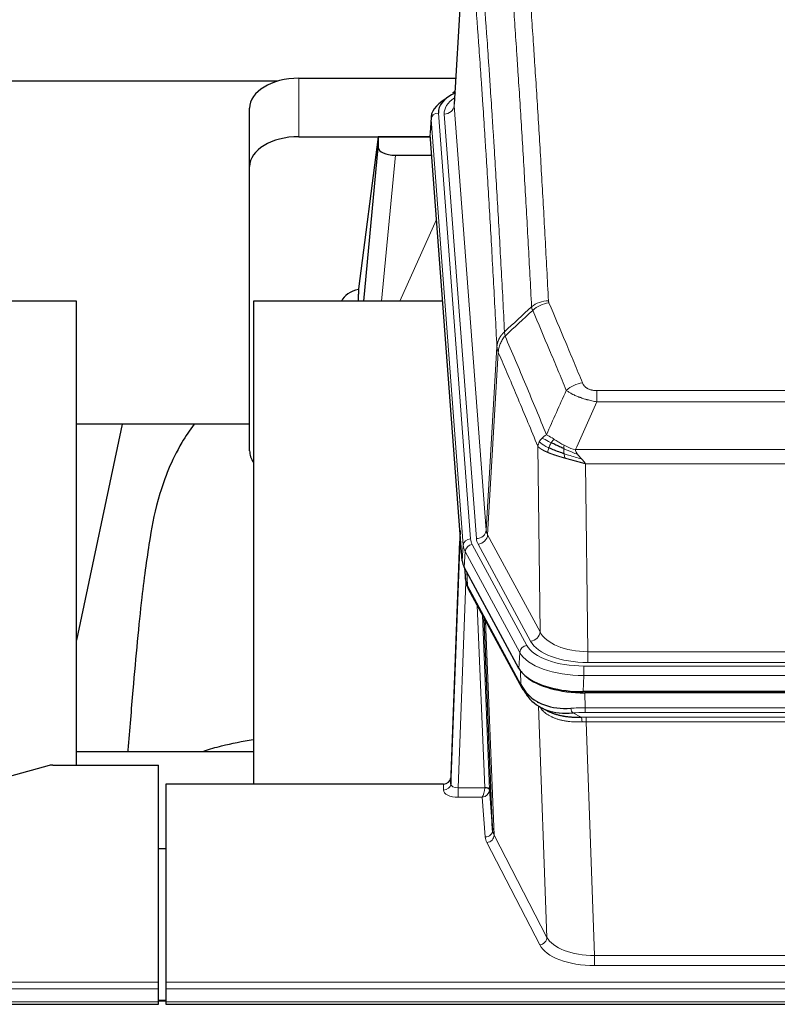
# Model space of a CAD drawing. Header units: inches. Extents: x 0 to 23760, y -13 to 16800.
# Tile 132 of 256: x 3538 to 3846, y 14203 to 14604. Entities that reach past the tile are written whole.
import ezdxf

# ---------------------------------------------------------------- set-up
doc = ezdxf.new("R2010")
doc.units = ezdxf.units.IN
doc.layers.add('1', color=7, linetype='Continuous', true_color=0xffffff)

msp = doc.modelspace()

# ---------------------------------------------------------------- linework, layer by layer
at = {"layer": '1', "color": 2, "linetype": 'Continuous', "lineweight": 25}
for p, q in [((3719.768, 14655.886), (3714.518, 14569.25)), ((3642.704, 14578.644), (3475.533, 14578.644)), ((3651.339, 14579.849), (3715.162, 14579.849)), ((3714.83, 14574.393), (3713.886, 14573.957)), ((3631.339, 14543.873), (3631.339, 14567.675)), ((3705.139, 14563.9), (3704.758, 14557.617)), ((3651.339, 14556.047), (3704.826, 14556.047)), ((3683.65, 14555.957), (3675.602, 14494.172)), ((3704.833, 14555.957), (3683.65, 14555.957)), ((3683.65, 14555.957), (3683.65, 14551.726)), ((3717.882, 14383.38), (3704.764, 14556.834)), ((3677.739, 14489.07), (3683.65, 14551.726)), ((3690.623, 14548.506), (3705.394, 14548.506)), ((3631.339, 14428.219), (3631.339, 14543.873)), ((3675.601, 14494.165), (3675.602, 14494.172)), ((3675.601, 14494.165), (3675.601, 14491.98)), ((3560.946, 14489.07), (3480.678, 14489.07)), ((3560.946, 14300.268), (3560.946, 14489.07)), ((3709.89, 14489.07), (3632.946, 14489.07)), ((3632.946, 14489.07), (3632.946, 14292.503)), ((3579.469, 14438.989), (3560.946, 14351.095)), ((3631.357, 14438.991), (3560.951, 14438.991)), ((3716.945, 14395.762), (3713.188, 14295.123)), ((3713.177, 14292.586), (3716.865, 14391.368)), ((3740.921, 14339.588), (3718.666, 14380.803)), ((3718.794, 14380.566), (3719.157, 14375.764)), ((3719.151, 14375.878), (3718.98, 14380.222)), ((3719.151, 14375.878), (3719.157, 14375.764)), ((3720.295, 14371.968), (3742.042, 14331.693)), ((3730.202, 14273.758), (3726.774, 14359.968)), ((3983.489, 14330.15), (3767.083, 14330.15)), ((3982.898, 14329.669), (3767.674, 14329.669)), ((3750.184, 14323.516), (3752.927, 14322.13)), ((3560.949, 14305.841), (3632.946, 14305.841)), ((3549.83, 14300.073), (3533.665, 14295.542)), ((3551.329, 14300.268), (3594.286, 14300.268)), ((3594.286, 14211.867), (3594.286, 14300.268)), ((3713.188, 14295.123), (3713.177, 14292.586)), ((3597.286, 14292.501), (3597.286, 14211.867)), ((3710.189, 14292.501), (3597.286, 14292.501)), ((3728.973, 14290.375), (3730.202, 14273.758)), ((3594.286, 14266.303), (3597.286, 14266.303)), ((3594.286, 14209.133), (3594.286, 14211.867)), ((3594.286, 14203.885), (3594.286, 14209.133)), ((3597.286, 14211.867), (3597.286, 14209.133)), ((3597.286, 14209.133), (3597.286, 14203.885)), ((3037.286, 14202.869), (3594.286, 14202.869)), ((3594.286, 14202.869), (3594.286, 14203.885)), ((3597.319, 14204.375), (3594.346, 14204.375)), ((3597.286, 14203.885), (3597.286, 14202.869)), ((3597.286, 14202.869), (4154.286, 14202.869))]:
    msp.add_line(p, q, dxfattribs=at)
at = {"layer": '1', "color": 110, "linetype": 'Continuous', "lineweight": 13}
for p, q in [((3719.77, 14655.264), (3714.522, 14568.675)), ((3651.339, 14556.047), (3651.339, 14579.849)), ((3714.522, 14568.675), (3727.589, 14395.902)), ((3705.145, 14563.113), (3704.764, 14556.834)), ((3718.255, 14389.753), (3705.145, 14563.113)), ((3708.139, 14565.683), (3721.249, 14392.323)), ((3710.53, 14565.248), (3723.597, 14392.475)), ((3690.623, 14548.506), (3685.016, 14489.071)), ((3692.428, 14489.071), (3707.369, 14522.385)), ((3727.589, 14395.902), (3731.965, 14470.578)), ((3732.522, 14468.245), (3728.17, 14393.993)), ((3772.615, 14452.697), (3977.957, 14452.697)), ((3772.615, 14448.134), (3772.615, 14452.697)), ((3977.957, 14448.134), (3772.615, 14448.134)), ((3749.522, 14354.449), (3748.564, 14430.1)), ((3763.883, 14428.654), (3986.689, 14428.654)), ((3982.576, 14422.91), (3767.996, 14422.91)), ((3767.996, 14422.91), (3768.964, 14346.414)), ((3728.17, 14393.993), (3749.522, 14354.449)), ((3717.882, 14383.38), (3718.255, 14389.753)), ((3721.947, 14390.032), (3744.121, 14348.966)), ((3745.646, 14350.641), (3724.294, 14390.184)), ((3719.04, 14387.175), (3718.666, 14380.803)), ((3741.214, 14346.11), (3719.04, 14387.175)), ((3718.797, 14380.562), (3719.151, 14375.878)), ((3719.718, 14378.856), (3719.936, 14373.298)), ((3719.3, 14374.906), (3716.169, 14291.054)), ((3719.936, 14373.298), (3741.683, 14333.023)), ((3726.976, 14291.141), (3723.953, 14365.193)), ((3726.08, 14361.253), (3728.973, 14290.375)), ((3727.32, 14358.958), (3730.787, 14271.747)), ((3740.921, 14339.588), (3741.214, 14346.11)), ((3768.964, 14346.414), (3981.608, 14346.414)), ((3768.964, 14342.001), (3768.964, 14346.414)), ((3981.608, 14342.001), (3768.964, 14342.001)), ((3741.683, 14333.023), (3741.507, 14338.658)), ((3767.376, 14340.577), (3983.196, 14340.577)), ((3767.376, 14336.672), (3767.376, 14340.577)), ((3767.376, 14336.672), (3767.083, 14330.15)), ((3983.196, 14336.672), (3767.376, 14336.672)), ((3767.674, 14329.669), (3767.865, 14323.577)), ((3752.272, 14230.132), (3748.836, 14324.272)), ((3762.841, 14321.484), (3766.295, 14319.738)), ((3767.865, 14321.712), (3767.865, 14323.577)), ((3767.865, 14323.577), (3982.707, 14323.577)), ((3982.707, 14321.712), (3767.865, 14321.712)), ((3768.207, 14317.904), (3768.207, 14319.77)), ((3768.207, 14319.77), (3982.365, 14319.77)), ((3768.207, 14317.904), (3771.681, 14222.729)), ((3982.365, 14317.904), (3768.207, 14317.904)), ((3710.178, 14290.053), (3710.189, 14292.501)), ((3716.169, 14291.054), (3716.169, 14287.139)), ((3716.169, 14291.054), (3726.975, 14291.054)), ((3716.169, 14287.139), (3726.012, 14287.139)), ((3727.205, 14270.991), (3726.012, 14287.139)), ((3730.787, 14271.747), (3752.272, 14230.132)), ((3749.364, 14227.069), (3727.879, 14268.684)), ((3771.681, 14222.729), (3771.681, 14218.627)), ((3771.681, 14222.729), (3978.891, 14222.729)), ((3978.891, 14218.627), (3771.681, 14218.627)), ((3037.286, 14211.867), (3594.286, 14211.867)), ((3037.286, 14209.133), (3594.286, 14209.133)), ((3597.286, 14211.867), (4154.286, 14211.867)), ((3597.286, 14209.133), (4154.286, 14209.133)), ((3037.286, 14203.885), (3594.286, 14203.885)), ((3594.346, 14204.149), (3597.319, 14204.149)), ((3597.286, 14203.885), (4154.286, 14203.885))]:
    msp.add_line(p, q, dxfattribs=at)
at = {"layer": '1', "color": 2, "linetype": 'Continuous', "lineweight": 25}
for centre, major_axis, ratio, start_param, end_param in [((3651.339, 14567.675), (-20, 0), 0.608706, 4.712389, 6.2831853), ((3732.158, 14566.057), (-24.034, 0.016), 0.461198, 5.4992389, 6.318352), ((3715.144, 14571.234), (1.258, -2.724), 0.6272114, 2.6666598, 3.1415983), ((3732.158, 14563.396), (-27.03, 0.194), 0.4633579, 5.618257, 6.3212481), ((3651.339, 14543.873), (-20, 0), 0.608706, 4.712389, 6.2831853), ((3690.677, 14551.751), (7.027, 0.031), 0.4617281, 3.1395348, 4.7027345), ((3678.48, 14486.991), (-10.208, 0), 0.7029015, 4.9983373, 5.9892938), ((3678.48, 14295.6), (-10.152, 515.132), 0.0020796, 5.0973629, 5.103467), ((3651.339, 14428.219), (-20, 0), 0.608706, 0, 0.4035719), ((3744.902, 14383.819), (27.037, 0.006), 0.4611335, 3.1763491, 3.3855005), ((3746.946, 14356.089), (-27.174, 22.247), 0.2659535, 0.248295, 0.2802753), ((3745.795, 14385.365), (26.161, 11.46), 0.4493681, 3.0159633, 3.1613144), ((3723.649, 14374.189), (3.584, 1.776), 0.8816114, 2.7716102, 3.1419462), ((3767.141, 14342.634), (27.023, 0.034), 0.4619935, 3.3853572, 3.670307), ((3767.141, 14342.634), (27.023, 0.034), 0.4619935, 3.670307, 4.7096668), ((3767.7, 14342.143), (27.01, 0.015), 0.4618579, 3.6271853, 4.7111791), ((3768.515, 14316.143), (-27.355, 20.182), 0.1876908, 0.3765826, 0.5974134), ((3745.562, 14333.593), (3.52, 1.9), 0.8606628, 3.1415888, 3.5094104), ((3765.819, 14313.281), (-23.434, 19.972), 0.1471226, 0.3626514, 0.5834823), ((3747.339, 14330.911), (3.195, 2.407), 0.6715965, 2.6043549, 3.391291), ((3767.612, 14344.961), (25.329, 12.681), 0.6929209, 3.2824386, 4.1662755), ((3767.612, 14344.961), (23.359, 16.381), 0.7286412, 3.1732971, 4.057134), ((3745.44, 14323.421), (-3.388, -2.127), 0.8041825, 3.1410453, 3.3164277), ((3551.332, 14298.811), (-3, 0.002), 0.4856498, 4.7136997, 5.2369038), ((3710.189, 14295.214), (3, 0.002), 0.9042699, 4.7116987, 6.2488686)]:
    msp.add_ellipse(centre, major_axis=major_axis, ratio=ratio, start_param=start_param, end_param=end_param, dxfattribs=at)
at = {"layer": '1', "color": 110, "linetype": 'Continuous', "lineweight": 13}
for centre, major_axis, ratio, start_param, end_param in [((3734.55, 14565.622), (-24.034, 0.016), 0.461198, 5.6862399, 6.318352), ((3710.53, 14568.796), (3.989, 0.302), 0.8864705, 4.6454478, 6.1638843), ((3708.139, 14563.022), (2.991, 0.226), 0.8864705, 1.5038552, 3.0222916), ((3752.919, 14480.949), (-9.987, -0.512), 0.8285973, 4.6699673, 5.4273767), ((3753.106, 14480.157), (-9.188, -3.948), 0.8056434, 4.3791539, 5.1247913), ((3766.768, 14447.696), (-9.245, -3.812), 0.7933159, 4.3962573, 5.1392153), ((3716.865, 14389.215), (0.214, 6.443), 0.0117452, 0.5090713, 1.2305416), ((3723.597, 14396.023), (3.989, 0.302), 0.8864705, 4.6454478, 6.1638843), ((3724.294, 14393.732), (3.52, 1.9), 0.8606628, 4.2773553, 5.7957917), ((3747.615, 14396.414), (20.038, 0.241), 0.4621297, 3.1708089, 3.3799603), ((3719.864, 14391.277), (2.998, -0.112), 0.4302668, 3.1576572, 3.7226285), ((3721.249, 14389.662), (2.991, 0.226), 0.8864705, 1.5038552, 3.0222916), ((3745.267, 14390.052), (-27.028, 0.171), 0.4605352, 0.0378207, 0.2469722), ((3721.947, 14387.371), (2.64, 1.425), 0.8606628, 1.1357626, 2.6541991), ((3745.267, 14392.713), (24.033, 0.005), 0.4611335, 3.1763491, 3.3855005), ((3747.615, 14392.866), (24.033, 0.005), 0.4611335, 3.1763491, 3.3855005), ((3746.946, 14356.089), (-27.538, 20.422), 0.182048, 0.3394746, 0.3714547), ((3723.815, 14373.869), (3.52, 1.9), 0.8606628, 2.7414655, 3.1415888), ((3745.646, 14354.189), (3.52, 1.9), 0.8606628, 4.2773553, 5.7957917), ((3768.885, 14357.022), (-20.002, 0.126), 0.5302672, 0.2567917, 1.5781041), ((3768.885, 14353.474), (-24.002, 0.049), 0.477994, 0.2537759, 1.5750883), ((3744.121, 14346.305), (2.64, 1.425), 0.8606628, 1.1357626, 2.6541991), ((3767.427, 14349.013), (-27.018, 0.111), 0.4567867, 0.246464, 1.5707737), ((3767.427, 14351.674), (24.02, 0.03), 0.4619935, 3.3853572, 4.7096668), ((3745.562, 14333.593), (3.52, 1.9), 0.8606628, 2.7414655, 3.1415888), ((3768.515, 14316.143), (-27.015, 0.091), 0.2751837, 4.7373543, 4.9581852), ((3762.841, 14325.319), (-0.368, 3.983), 0.2964475, 2.0527062, 2.8396422), ((3768.515, 14312.308), (-23.017, 0.318), 0.4083138, 4.7462544, 4.9670852), ((3768.997, 14309.957), (-24.025, 0.387), 0.4081205, 4.7518285, 4.8316761), ((3766.295, 14315.903), (0.131, -3.998), 0.1099517, 2.0830946, 2.8518059), ((3768.997, 14306.122), (-20.023, 0.877), 0.5868264, 4.777515, 4.8573626), ((3716.182, 14290.053), (6.003, 0.008), 0.4854373, 3.1388974, 4.7096937), ((3710.178, 14292.677), (-3, 0.013), 0.8746179, 1.5745081, 3.1116779), ((3716.182, 14292.677), (3.004, 0.138), 0.5390598, 3.1127167, 4.683513), ((3726.012, 14289.763), (0.506, 2.997), 0.2740591, 3.694004, 5.2037138), ((3726.012, 14289.763), (2.669, 1.608), 0.8008031, 4.262859, 5.7725688), ((3725.976, 14291.11), (-1.001, 0.011), 0.9036683, 3.0924533, 3.1882188), ((3726.975, 14290.193), (1.996, -0.13), 0.4297663, 0.0674602, 1.5988341), ((3726.976, 14290.28), (1.998, 0.082), 0.4302193, 0.0160628, 1.553239), ((3725.976, 14290.249), (2.996, 0.15), 0.8842154, 6.1784612, 6.2742266), ((3727.205, 14273.615), (-2.992, -0.221), 0.8740585, 1.5062672, 3.1117425), ((3750.205, 14274.012), (-20.016, 0.121), 0.4848834, 0.0387668, 0.248091), ((3750.205, 14271.388), (-23.014, 0.002), 0.4845187, 0.0358431, 0.2451673), ((3727.879, 14271.308), (-2.666, -1.376), 0.8484453, 1.1579292, 2.76165), ((3749.364, 14229.693), (-2.666, -1.376), 0.8484453, 1.1579292, 2.76165), ((3771.687, 14232.402), (-20.013, 0.104), 0.483363, 0.2476114, 1.5729934), ((3771.687, 14229.779), (23.012, 0.004), 0.4845836, 3.3866449, 4.7120269)]:
    msp.add_ellipse(centre, major_axis=major_axis, ratio=ratio, start_param=start_param, end_param=end_param, dxfattribs=at)
for points, knots in [([(3740.961, 14671.89), (3741.518, 14665.27), (3742.619, 14651.78), (3744.226, 14630.795), (3745.269, 14616.306), (3746.039, 14605.252), (3746.422, 14599.678), (3746.8, 14594.033), (3747.051, 14590.255), (3747.177, 14588.358), (3747.8, 14578.833), (3748.291, 14571.092), (3749.017, 14559.296), (3749.257, 14555.335), (3749.732, 14547.352), (3749.968, 14543.331), (3750.67, 14531.178), (3751.591, 14514.736), (3752.481, 14497.817), (3752.919, 14489.239)], [0, 0, 0, 0, 0.125, 0.25, 0.375, 0.375, 0.4375, 0.46875, 0.46875, 0.5, 0.5, 0.625, 0.625, 0.6875, 0.6875, 0.75, 0.75, 0.875, 1, 1, 1, 1]), ([(3746.051, 14486.862), (3745.613, 14495.431), (3744.722, 14512.329), (3743.8, 14528.752), (3743.097, 14540.891), (3742.861, 14544.907), (3742.384, 14552.881), (3742.144, 14556.837), (3741.418, 14568.619), (3740.926, 14576.351), (3740.301, 14585.865), (3740.176, 14587.76), (3739.925, 14591.534), (3739.546, 14597.172), (3739.163, 14602.739), (3738.391, 14613.781), (3737.347, 14628.253), (3735.738, 14649.214), (3734.635, 14662.688), (3734.077, 14669.301)], [0, 0, 0, 0, 0.125, 0.25, 0.25, 0.3125, 0.3125, 0.375, 0.375, 0.5, 0.5, 0.53125, 0.53125, 0.5625, 0.625, 0.625, 0.75, 0.875, 1, 1, 1, 1]), ([(3722.826, 14661.88), (3723.397, 14655.189), (3724.525, 14641.547), (3726.17, 14620.305), (3727.236, 14605.626), (3728.025, 14594.422), (3728.416, 14588.772), (3728.867, 14582.095), (3729.06, 14579.215), (3729.188, 14577.291), (3729.252, 14576.327), (3729.57, 14571.497), (3729.95, 14565.654), (3730.388, 14558.754), (3730.575, 14555.779), (3730.699, 14553.791), (3730.761, 14552.796), (3731.317, 14543.818), (3732.29, 14527.61), (3733.7, 14502.558), (3734.609, 14485.362), (3735.055, 14476.64)], [0, 0, 0, 0, 0.125, 0.25, 0.375, 0.375, 0.4375, 0.46875, 0.484375, 0.484375, 0.5, 0.5, 0.5625, 0.59375, 0.609375, 0.609375, 0.625, 0.625, 0.75, 0.875, 1, 1, 1, 1]), ([(3731.965, 14470.578), (3731.52, 14479.272), (3730.615, 14496.414), (3729.208, 14521.388), (3728.238, 14537.546), (3727.683, 14546.497), (3727.621, 14547.489), (3727.498, 14549.471), (3727.312, 14552.437), (3726.875, 14559.316), (3726.496, 14565.142), (3726.178, 14569.957), (3726.115, 14570.918), (3725.987, 14572.836), (3725.795, 14575.708), (3725.345, 14582.365), (3724.955, 14587.999), (3724.169, 14599.17), (3723.105, 14613.806), (3721.464, 14634.987), (3720.34, 14648.591), (3719.77, 14655.264)], [0, 0, 0, 0, 0.125, 0.25, 0.375, 0.375, 0.390625, 0.390625, 0.40625, 0.4375, 0.5, 0.5, 0.515625, 0.515625, 0.53125, 0.5625, 0.625, 0.625, 0.75, 0.875, 1, 1, 1, 1]), ([(3753.106, 14488.444), (3753.051, 14488.574), (3753.007, 14488.706), (3752.945, 14488.971), (3752.926, 14489.104), (3752.919, 14489.239)], [0, 0, 0, 0, 0.5, 0.5, 1, 1, 1, 1]), ([(3753.106, 14488.444), (3755.392, 14483.103), (3757.673, 14477.716), (3761.089, 14469.568), (3762.226, 14466.841), (3764.499, 14461.363), (3765.634, 14458.613), (3766.768, 14455.851)], [0, 0, 0, 0, 0.5, 0.5, 0.75, 0.75, 1, 1, 1, 1]), ([(3760.188, 14452.794), (3759.052, 14455.553), (3757.916, 14458.3), (3755.641, 14463.773), (3754.502, 14466.498), (3751.082, 14474.639), (3748.798, 14480.021), (3746.51, 14485.357)], [0, 0, 0, 0, 0.25, 0.25, 0.5, 0.5, 1, 1, 1, 1]), ([(3731.965, 14470.578), (3731.966, 14470.593), (3731.968, 14470.623), (3731.971, 14470.668), (3731.974, 14470.713), (3731.978, 14470.758), (3731.982, 14470.802), (3731.986, 14470.847), (3731.99, 14470.892), (3731.995, 14470.937), (3732, 14470.981), (3732.005, 14471.026), (3732.01, 14471.071), (3732.016, 14471.115), (3732.021, 14471.16), (3732.028, 14471.205), (3732.034, 14471.249), (3732.041, 14471.294), (3732.047, 14471.338), (3732.055, 14471.383), (3732.062, 14471.427), (3732.069, 14471.472), (3732.077, 14471.516), (3732.085, 14471.561), (3732.094, 14471.605), (3732.102, 14471.649), (3732.111, 14471.694), (3732.12, 14471.738), (3732.13, 14471.782), (3732.139, 14471.826), (3732.149, 14471.871), (3732.159, 14471.915), (3732.17, 14471.959), (3732.18, 14472.003), (3732.191, 14472.047), (3732.202, 14472.091), (3732.214, 14472.134), (3732.225, 14472.178), (3732.237, 14472.222), (3732.249, 14472.266), (3732.262, 14472.31), (3732.274, 14472.353), (3732.287, 14472.397), (3732.3, 14472.44), (3732.314, 14472.484), (3732.327, 14472.527), (3732.341, 14472.571), (3732.355, 14472.614), (3732.37, 14472.657), (3732.384, 14472.7), (3732.399, 14472.743), (3732.414, 14472.787), (3732.429, 14472.83), (3732.445, 14472.872), (3732.461, 14472.915), (3732.477, 14472.958), (3732.493, 14473.001), (3732.51, 14473.044), (3732.526, 14473.086), (3732.543, 14473.129), (3732.561, 14473.171), (3732.578, 14473.214), (3732.596, 14473.256), (3732.614, 14473.298), (3732.632, 14473.34), (3732.65, 14473.382), (3732.669, 14473.425), (3732.688, 14473.466), (3732.707, 14473.508), (3732.726, 14473.55), (3732.746, 14473.592), (3732.766, 14473.633), (3732.786, 14473.675), (3732.806, 14473.716), (3732.827, 14473.758), (3732.847, 14473.799), (3732.875, 14473.852), (3732.908, 14473.917), (3732.949, 14473.994), (3732.991, 14474.071), (3733.033, 14474.147), (3733.077, 14474.223), (3733.121, 14474.298), (3733.165, 14474.374), (3733.211, 14474.449), (3733.257, 14474.523), (3733.304, 14474.597), (3733.352, 14474.671), (3733.401, 14474.745), (3733.45, 14474.818), (3733.501, 14474.891), (3733.552, 14474.963), (3733.603, 14475.036), (3733.656, 14475.107), (3733.709, 14475.179), (3733.763, 14475.25), (3733.817, 14475.32), (3733.873, 14475.39), (3733.929, 14475.46), (3733.986, 14475.529), (3734.043, 14475.598), (3734.101, 14475.667), (3734.16, 14475.735), (3734.22, 14475.803), (3734.28, 14475.87), (3734.341, 14475.937), (3734.403, 14476.003), (3734.465, 14476.069), (3734.528, 14476.134), (3734.591, 14476.199), (3734.656, 14476.264), (3734.721, 14476.328), (3734.786, 14476.391), (3734.852, 14476.454), (3734.919, 14476.517), (3734.987, 14476.579), (3735.032, 14476.62), (3735.055, 14476.64)], [0, 0, 0, 0, 0.0066687, 0.0133374, 0.0200061, 0.0266746, 0.0333432, 0.0400116, 0.0466801, 0.0533484, 0.0600168, 0.066685, 0.0733532, 0.0800214, 0.0866895, 0.0933575, 0.1000255, 0.1066935, 0.1133614, 0.1200292, 0.126697, 0.1333647, 0.1400324, 0.1467001, 0.1533676, 0.1600352, 0.1667026, 0.1733701, 0.1800374, 0.1867047, 0.193372, 0.2000392, 0.2067064, 0.2133735, 0.2200405, 0.2267075, 0.2333745, 0.2400414, 0.2467082, 0.253375, 0.2600418, 0.2667085, 0.2733751, 0.2800417, 0.2867082, 0.2933747, 0.3000412, 0.3067075, 0.3133739, 0.3200401, 0.3267064, 0.3333725, 0.3400387, 0.3467047, 0.3533708, 0.3600367, 0.3667026, 0.3733685, 0.3800343, 0.3867001, 0.3933658, 0.4000315, 0.4066971, 0.4133626, 0.4200281, 0.4266936, 0.433359, 0.4400243, 0.4466896, 0.4533549, 0.4600201, 0.4666852, 0.4733503, 0.4800154, 0.4866804, 0.4933453, 0.5000102, 0.5125098, 0.5250093, 0.5375088, 0.5500082, 0.5625077, 0.5750071, 0.5875066, 0.600006, 0.6125054, 0.6250049, 0.6375043, 0.6500037, 0.6625032, 0.6750026, 0.6875021, 0.7000016, 0.7125011, 0.7250006, 0.7375001, 0.7499997, 0.7624993, 0.7749989, 0.7874985, 0.7999982, 0.812498, 0.8249977, 0.8374975, 0.8499974, 0.8624973, 0.8749972, 0.8874972, 0.8999973, 0.9124974, 0.9249976, 0.9374978, 0.9499981, 0.9624985, 0.9749989, 0.9874994, 1, 1, 1, 1]), ([(3732.522, 14468.245), (3732.543, 14468.828), (3732.621, 14469.416), (3732.884, 14470.582), (3733.07, 14471.161), (3733.541, 14472.293), (3733.827, 14472.845), (3734.485, 14473.909), (3734.858, 14474.42), (3735.267, 14474.903)], [0, 0, 0, 0, 0.25, 0.25, 0.5, 0.5, 0.75, 0.75, 1, 1, 1, 1]), ([(3735.267, 14474.903), (3735.192, 14475.197), (3735.149, 14475.499), (3735.091, 14476.089), (3735.075, 14476.376), (3735.055, 14476.64)], [0, 0, 0, 0, 0.5, 0.5, 1, 1, 1, 1]), ([(3735.267, 14474.903), (3738.089, 14468.348), (3740.905, 14461.724), (3745.118, 14451.684), (3746.521, 14448.32), (3749.323, 14441.559), (3750.723, 14438.161), (3752.12, 14434.746)], [0, 0, 0, 0, 0.5, 0.5, 0.75, 0.75, 1, 1, 1, 1]), ([(3732.522, 14468.245), (3732.517, 14468.257), (3732.506, 14468.282), (3732.491, 14468.321), (3732.476, 14468.359), (3732.461, 14468.399), (3732.445, 14468.439), (3732.43, 14468.479), (3732.415, 14468.521), (3732.399, 14468.563), (3732.384, 14468.605), (3732.369, 14468.648), (3732.353, 14468.692), (3732.338, 14468.736), (3732.323, 14468.781), (3732.307, 14468.827), (3732.292, 14468.873), (3732.277, 14468.92), (3732.262, 14468.968), (3732.248, 14469.016), (3732.233, 14469.064), (3732.219, 14469.114), (3732.204, 14469.164), (3732.19, 14469.214), (3732.176, 14469.266), (3732.163, 14469.317), (3732.149, 14469.37), (3732.129, 14469.454), (3732.103, 14469.566), (3732.074, 14469.703), (3732.051, 14469.831), (3732.031, 14469.948), (3732.016, 14470.055), (3732.003, 14470.152), (3731.993, 14470.239), (3731.985, 14470.316), (3731.979, 14470.383), (3731.974, 14470.44), (3731.971, 14470.487), (3731.968, 14470.524), (3731.967, 14470.551), (3731.966, 14470.568), (3731.965, 14470.576), (3731.965, 14470.578)], [0, 0, 0, 0, 0.0155037, 0.0313049, 0.0474035, 0.0637997, 0.0804935, 0.097485, 0.1147743, 0.1323613, 0.1502462, 0.1684289, 0.1869096, 0.2056883, 0.224765, 0.2441397, 0.2638126, 0.2837835, 0.3040527, 0.32462, 0.3454856, 0.3666494, 0.3881116, 0.409872, 0.4319308, 0.454288, 0.4769435, 0.4998975, 0.5635611, 0.6228928, 0.6778927, 0.7285606, 0.7748966, 0.8169007, 0.8545729, 0.8879131, 0.9169214, 0.9415977, 0.9619421, 0.9779545, 0.989635, 0.9969835, 1, 1, 1, 1]), ([(3748.564, 14430.1), (3747.233, 14433.341), (3745.901, 14436.566), (3743.233, 14442.986), (3741.898, 14446.18), (3737.887, 14455.717), (3735.207, 14462.012), (3732.522, 14468.245)], [0, 0, 0, 0, 0.25, 0.25, 0.5, 0.5, 1, 1, 1, 1]), ([(3772.615, 14452.697), (3772.432, 14452.697), (3772.25, 14452.702), (3771.886, 14452.72), (3771.706, 14452.735), (3771.351, 14452.773), (3771.175, 14452.797), (3770.829, 14452.855), (3770.658, 14452.89), (3770.447, 14452.94), (3770.405, 14452.95), (3770.321, 14452.971), (3770.197, 14453.004), (3770.075, 14453.04), (3769.836, 14453.115), (3769.528, 14453.224), (3769.241, 14453.351), (3769.068, 14453.436), (3769.034, 14453.453), (3768.966, 14453.489), (3768.932, 14453.506), (3768.832, 14453.561), (3768.767, 14453.598), (3768.578, 14453.711), (3768.458, 14453.789), (3768.232, 14453.952), (3768.125, 14454.036), (3767.922, 14454.208), (3767.826, 14454.297), (3767.713, 14454.411), (3767.691, 14454.434), (3767.647, 14454.48), (3767.625, 14454.504), (3767.562, 14454.574), (3767.521, 14454.621), (3767.402, 14454.762), (3767.329, 14454.858), (3767.192, 14455.051), (3767.128, 14455.149), (3766.951, 14455.445), (3766.852, 14455.647), (3766.768, 14455.851)], [0, 0, 0, 0, 0.0625, 0.0625, 0.125, 0.125, 0.1875, 0.1875, 0.25, 0.25, 0.265625, 0.265625, 0.28125, 0.3125, 0.3125, 0.375, 0.4375, 0.4375, 0.453125, 0.453125, 0.46875, 0.46875, 0.5, 0.5, 0.5625, 0.5625, 0.625, 0.625, 0.6875, 0.6875, 0.703125, 0.703125, 0.71875, 0.71875, 0.75, 0.75, 0.8125, 0.8125, 0.875, 0.875, 1, 1, 1, 1]), ([(3772.615, 14448.134), (3772.28, 14448.194), (3771.947, 14448.258), (3771.284, 14448.391), (3770.955, 14448.461), (3769.98, 14448.678), (3769.342, 14448.834), (3768.639, 14449.023), (3768.561, 14449.044), (3768.406, 14449.087), (3768.328, 14449.108), (3768.097, 14449.174), (3767.944, 14449.218), (3767.489, 14449.351), (3766.895, 14449.534), (3766.322, 14449.725), (3765.901, 14449.873), (3765.692, 14449.947), (3765.487, 14450.023), (3765.35, 14450.073), (3765.282, 14450.099), (3764.677, 14450.329), (3764.169, 14450.539), (3763.45, 14450.863), (3763.217, 14450.972), (3762.879, 14451.138), (3762.768, 14451.194), (3762.549, 14451.306), (3762.442, 14451.362), (3761.915, 14451.644), (3761.526, 14451.871), (3760.812, 14452.33), (3760.485, 14452.561), (3760.188, 14452.794)], [0, 0, 0, 0, 0.0625, 0.0625, 0.125, 0.125, 0.25, 0.25, 0.265625, 0.265625, 0.28125, 0.28125, 0.3125, 0.3125, 0.375, 0.4375, 0.4375, 0.46875, 0.484375, 0.484375, 0.5, 0.5, 0.625, 0.625, 0.6875, 0.6875, 0.71875, 0.71875, 0.75, 0.75, 0.875, 0.875, 1, 1, 1, 1]), ([(3750.414, 14433.401), (3750.659, 14433.645), (3750.926, 14433.881), (3751.496, 14434.33), (3751.8, 14434.544), (3752.12, 14434.746)], [0, 0, 0, 0, 0.5, 0.5, 1, 1, 1, 1]), ([(3755.296, 14432.851), (3754.997, 14433.044), (3754.707, 14433.233), (3753.58, 14433.953), (3752.814, 14434.419), (3752.12, 14434.746)], [0, 0, 0, 0, 0.25, 0.25, 1, 1, 1, 1]), ([(3748.564, 14430.1), (3748.621, 14430.386), (3748.703, 14430.673), (3748.917, 14431.246), (3749.048, 14431.531), (3749.203, 14431.813)], [0, 0, 0, 0, 0.5, 0.5, 1, 1, 1, 1]), ([(3752.596, 14427.552), (3752.584, 14427.557), (3752.561, 14427.566), (3752.526, 14427.581), (3752.491, 14427.596), (3752.455, 14427.612), (3752.419, 14427.627), (3752.382, 14427.643), (3752.345, 14427.659), (3752.308, 14427.675), (3752.27, 14427.692), (3752.232, 14427.708), (3752.194, 14427.725), (3752.155, 14427.742), (3752.116, 14427.76), (3752.076, 14427.777), (3752.036, 14427.795), (3751.996, 14427.813), (3751.956, 14427.831), (3751.915, 14427.85), (3751.874, 14427.869), (3751.833, 14427.888), (3751.791, 14427.907), (3751.749, 14427.926), (3751.707, 14427.946), (3751.665, 14427.966), (3751.622, 14427.986), (3751.579, 14428.007), (3751.536, 14428.027), (3751.492, 14428.048), (3751.449, 14428.069), (3751.405, 14428.091), (3751.361, 14428.113), (3751.317, 14428.135), (3751.272, 14428.157), (3751.227, 14428.179), (3751.183, 14428.202), (3751.138, 14428.225), (3751.093, 14428.248), (3751.047, 14428.271), (3751.002, 14428.295), (3750.956, 14428.319), (3750.911, 14428.343), (3750.865, 14428.368), (3750.819, 14428.392), (3750.773, 14428.417), (3750.727, 14428.443), (3750.681, 14428.468), (3750.635, 14428.494), (3750.589, 14428.52), (3750.543, 14428.546), (3750.496, 14428.573), (3750.45, 14428.6), (3750.404, 14428.627), (3750.358, 14428.654), (3750.311, 14428.682), (3750.265, 14428.71), (3750.219, 14428.738), (3750.173, 14428.767), (3750.127, 14428.795), (3750.081, 14428.825), (3750.035, 14428.854), (3749.99, 14428.883), (3749.944, 14428.913), (3749.899, 14428.944), (3749.853, 14428.974), (3749.808, 14429.005), (3749.763, 14429.036), (3749.718, 14429.067), (3749.674, 14429.099), (3749.629, 14429.13), (3749.585, 14429.163), (3749.541, 14429.195), (3749.498, 14429.228), (3749.454, 14429.261), (3749.411, 14429.294), (3749.368, 14429.328), (3749.326, 14429.361), (3749.284, 14429.396), (3749.242, 14429.43), (3749.2, 14429.465), (3749.159, 14429.5), (3749.118, 14429.535), (3749.078, 14429.571), (3749.038, 14429.607), (3748.999, 14429.643), (3748.959, 14429.679), (3748.921, 14429.716), (3748.883, 14429.753), (3748.845, 14429.791), (3748.808, 14429.828), (3748.771, 14429.866), (3748.735, 14429.904), (3748.7, 14429.943), (3748.665, 14429.982), (3748.631, 14430.021), (3748.597, 14430.06), (3748.575, 14430.087), (3748.564, 14430.1)], [0, 0, 0, 0, 0.0060657, 0.012223, 0.0184718, 0.0248123, 0.0312443, 0.0377679, 0.0443831, 0.0510899, 0.0578883, 0.0647782, 0.0717598, 0.0788329, 0.0859977, 0.093254, 0.1006019, 0.1080414, 0.1155725, 0.1231952, 0.1309095, 0.1387154, 0.1466129, 0.1546019, 0.1626826, 0.1708549, 0.1791188, 0.1874742, 0.1959213, 0.20446, 0.2130903, 0.2218121, 0.2306256, 0.2395307, 0.2485274, 0.2576156, 0.2667955, 0.276067, 0.2854301, 0.2948848, 0.3044311, 0.314069, 0.3237985, 0.3336196, 0.3435324, 0.3535367, 0.3636326, 0.3738202, 0.3840993, 0.3944701, 0.4049324, 0.4154864, 0.426132, 0.4368691, 0.4476979, 0.4586183, 0.4696303, 0.480734, 0.4919292, 0.503216, 0.5145945, 0.5260645, 0.5376262, 0.5492795, 0.5610244, 0.5728609, 0.584789, 0.5968087, 0.60892, 0.621123, 0.6334175, 0.6458037, 0.6582815, 0.6708509, 0.6835119, 0.6962645, 0.7091087, 0.7220445, 0.735072, 0.748191, 0.7614017, 0.774704, 0.7880979, 0.8015834, 0.8151605, 0.8288293, 0.8425896, 0.8564416, 0.8703852, 0.8844204, 0.8985472, 0.9127656, 0.9270756, 0.9414773, 0.9559705, 0.9705554, 0.9852319, 1, 1, 1, 1]), ([(3749.203, 14431.813), (3749.36, 14432.088), (3749.539, 14432.36), (3749.944, 14432.891), (3750.168, 14433.15), (3750.414, 14433.401)], [0, 0, 0, 0, 0.5, 0.5, 1, 1, 1, 1]), ([(3753.086, 14429.397), (3752.651, 14429.601), (3752.241, 14429.805), (3750.711, 14430.621), (3749.816, 14431.229), (3749.203, 14431.813)], [0, 0, 0, 0, 0.25, 0.25, 1, 1, 1, 1]), ([(3754.072, 14431.47), (3753.7, 14431.658), (3753.344, 14431.841), (3751.983, 14432.546), (3751.112, 14433.018), (3750.414, 14433.401)], [0, 0, 0, 0, 0.25, 0.25, 1, 1, 1, 1]), ([(3753.086, 14429.397), (3753.117, 14429.486), (3753.149, 14429.575), (3753.284, 14429.932), (3753.397, 14430.202), (3753.646, 14430.731), (3753.782, 14430.989), (3753.974, 14431.313), (3754.022, 14431.393), (3754.072, 14431.47)], [0, 0, 0, 0, 0.125, 0.125, 0.5, 0.5, 0.875, 0.875, 1, 1, 1, 1]), ([(3754.072, 14431.47), (3754.17, 14431.626), (3754.272, 14431.773), (3754.529, 14432.117), (3754.686, 14432.301), (3754.997, 14432.617), (3755.15, 14432.749), (3755.296, 14432.851)], [0, 0, 0, 0, 0.25, 0.25, 0.625, 0.625, 1, 1, 1, 1]), ([(3759.265, 14430.443), (3759.085, 14430.539), (3758.907, 14430.636), (3758.199, 14431.031), (3757.685, 14431.337), (3756.691, 14431.951), (3756.211, 14432.258), (3755.597, 14432.655), (3755.445, 14432.754), (3755.296, 14432.851)], [0, 0, 0, 0, 0.125, 0.125, 0.5, 0.5, 0.875, 0.875, 1, 1, 1, 1]), ([(3759.115, 14429.073), (3759.113, 14429.228), (3759.115, 14429.376), (3759.128, 14429.72), (3759.144, 14429.903), (3759.193, 14430.216), (3759.225, 14430.345), (3759.265, 14430.443)], [0, 0, 0, 0, 0.25, 0.25, 0.625, 0.625, 1, 1, 1, 1]), ([(3763.883, 14428.654), (3762.663, 14428.92), (3761.487, 14429.362), (3759.993, 14430.066), (3759.626, 14430.251), (3759.265, 14430.443)], [0, 0, 0, 0, 0.75, 0.75, 1, 1, 1, 1]), ([(3752.596, 14427.552), (3752.631, 14427.732), (3752.674, 14427.937), (3752.779, 14428.383), (3752.842, 14428.625), (3752.968, 14429.047), (3753.024, 14429.221), (3753.086, 14429.397)], [0, 0, 0, 0, 0.375, 0.375, 0.75, 0.75, 1, 1, 1, 1]), ([(3759.599, 14425.22), (3759.577, 14425.226), (3759.533, 14425.239), (3759.467, 14425.257), (3759.401, 14425.276), (3759.335, 14425.295), (3759.269, 14425.314), (3759.202, 14425.333), (3759.136, 14425.352), (3759.07, 14425.371), (3759.004, 14425.39), (3758.937, 14425.409), (3758.871, 14425.428), (3758.804, 14425.447), (3758.738, 14425.467), (3758.671, 14425.486), (3758.604, 14425.505), (3758.538, 14425.525), (3758.471, 14425.544), (3758.404, 14425.564), (3758.337, 14425.583), (3758.271, 14425.603), (3758.204, 14425.623), (3758.137, 14425.643), (3758.07, 14425.662), (3758.003, 14425.682), (3757.936, 14425.702), (3757.869, 14425.722), (3757.802, 14425.742), (3757.735, 14425.762), (3757.668, 14425.782), (3757.601, 14425.803), (3757.534, 14425.823), (3757.467, 14425.843), (3757.399, 14425.864), (3757.332, 14425.884), (3757.265, 14425.904), (3757.198, 14425.925), (3757.131, 14425.946), (3757.064, 14425.966), (3756.997, 14425.987), (3756.93, 14426.008), (3756.863, 14426.029), (3756.796, 14426.05), (3756.729, 14426.071), (3756.662, 14426.092), (3756.595, 14426.113), (3756.528, 14426.134), (3756.461, 14426.155), (3756.394, 14426.176), (3756.327, 14426.198), (3756.26, 14426.219), (3756.193, 14426.241), (3756.126, 14426.262), (3756.06, 14426.284), (3755.993, 14426.305), (3755.926, 14426.327), (3755.86, 14426.349), (3755.793, 14426.371), (3755.727, 14426.393), (3755.66, 14426.415), (3755.594, 14426.437), (3755.527, 14426.459), (3755.461, 14426.481), (3755.395, 14426.503), (3755.329, 14426.526), (3755.263, 14426.548), (3755.197, 14426.57), (3755.131, 14426.593), (3755.065, 14426.615), (3755, 14426.638), (3754.934, 14426.661), (3754.868, 14426.684), (3754.803, 14426.707), (3754.738, 14426.729), (3754.672, 14426.752), (3754.607, 14426.776), (3754.542, 14426.799), (3754.477, 14426.822), (3754.412, 14426.845), (3754.348, 14426.869), (3754.283, 14426.892), (3754.219, 14426.915), (3754.154, 14426.939), (3754.09, 14426.963), (3754.026, 14426.986), (3753.962, 14427.01), (3753.898, 14427.034), (3753.835, 14427.058), (3753.771, 14427.082), (3753.708, 14427.106), (3753.645, 14427.13), (3753.582, 14427.154), (3753.519, 14427.179), (3753.456, 14427.203), (3753.393, 14427.227), (3753.331, 14427.252), (3753.269, 14427.276), (3753.206, 14427.301), (3753.145, 14427.326), (3753.083, 14427.351), (3753.021, 14427.375), (3752.96, 14427.4), (3752.899, 14427.425), (3752.838, 14427.451), (3752.777, 14427.476), (3752.716, 14427.501), (3752.656, 14427.526), (3752.616, 14427.543), (3752.596, 14427.552)], [0, 0, 0, 0, 0.0082024, 0.0164263, 0.0246716, 0.0329384, 0.0412265, 0.0495362, 0.0578672, 0.0662198, 0.0745938, 0.0829892, 0.0914062, 0.0998446, 0.1083045, 0.1167859, 0.1252887, 0.1338131, 0.1423589, 0.1509263, 0.1595151, 0.1681255, 0.1767574, 0.1854108, 0.1940858, 0.2027822, 0.2115002, 0.2202398, 0.2290008, 0.2377835, 0.2465876, 0.2554134, 0.2642606, 0.2731295, 0.2820199, 0.2909319, 0.2998654, 0.3088206, 0.3177973, 0.3267956, 0.3358154, 0.3448569, 0.35392, 0.3630047, 0.3721109, 0.3812388, 0.3903883, 0.3995594, 0.4087522, 0.4179665, 0.4272025, 0.4364601, 0.4457393, 0.4550402, 0.4643627, 0.4737069, 0.4830727, 0.4924601, 0.5018692, 0.5113, 0.5207524, 0.5302265, 0.5397222, 0.5492397, 0.5587788, 0.5683395, 0.577922, 0.5875261, 0.5971519, 0.6067994, 0.6164686, 0.6261595, 0.6358721, 0.6456064, 0.6553624, 0.6651401, 0.6749395, 0.6847606, 0.6946034, 0.704468, 0.7143542, 0.7242622, 0.734192, 0.7441434, 0.7541166, 0.7641115, 0.7741282, 0.7841666, 0.7942268, 0.8043087, 0.8144123, 0.8245377, 0.8346848, 0.8448538, 0.8550444, 0.8652568, 0.875491, 0.885747, 0.8960247, 0.9063242, 0.9166455, 0.9269886, 0.9373534, 0.9477401, 0.9581485, 0.9685787, 0.9790306, 0.9895044, 1, 1, 1, 1]), ([(3764.754, 14426.756), (3763.344, 14427.278), (3761.907, 14427.861), (3760.036, 14428.666), (3759.573, 14428.869), (3759.115, 14429.073)], [0, 0, 0, 0, 0.75, 0.75, 1, 1, 1, 1]), ([(3759.284, 14427.013), (3759.272, 14427.1), (3759.26, 14427.188), (3759.215, 14427.541), (3759.187, 14427.809), (3759.143, 14428.335), (3759.128, 14428.592), (3759.118, 14428.916), (3759.116, 14428.996), (3759.115, 14429.073)], [0, 0, 0, 0, 0.125, 0.125, 0.5, 0.5, 0.875, 0.875, 1, 1, 1, 1]), ([(3759.599, 14425.22), (3759.565, 14425.391), (3759.526, 14425.588), (3759.444, 14426.019), (3759.401, 14426.254), (3759.334, 14426.668), (3759.308, 14426.839), (3759.284, 14427.013)], [0, 0, 0, 0, 0.375, 0.375, 0.75, 0.75, 1, 1, 1, 1]), ([(3766.425, 14424.858), (3764.653, 14425.362), (3762.823, 14425.892), (3760.45, 14426.634), (3759.862, 14426.822), (3759.284, 14427.013)], [0, 0, 0, 0, 0.75, 0.75, 1, 1, 1, 1]), ([(3764.754, 14426.756), (3764.636, 14426.913), (3764.525, 14427.071), (3764.277, 14427.465), (3764.152, 14427.702), (3763.966, 14428.177), (3763.905, 14428.415), (3763.883, 14428.654)], [0, 0, 0, 0, 0.25, 0.25, 0.625, 0.625, 1, 1, 1, 1]), ([(3766.425, 14424.858), (3766.351, 14424.938), (3766.277, 14425.018), (3765.981, 14425.336), (3765.759, 14425.573), (3765.332, 14426.047), (3765.127, 14426.283), (3764.875, 14426.598), (3764.813, 14426.677), (3764.754, 14426.756)], [0, 0, 0, 0, 0.125, 0.125, 0.5, 0.5, 0.875, 0.875, 1, 1, 1, 1]), ([(3767.996, 14422.91), (3767.974, 14422.916), (3767.93, 14422.929), (3767.863, 14422.948), (3767.797, 14422.967), (3767.73, 14422.986), (3767.663, 14423.005), (3767.596, 14423.024), (3767.53, 14423.042), (3767.462, 14423.061), (3767.395, 14423.08), (3767.328, 14423.099), (3767.261, 14423.118), (3767.193, 14423.137), (3767.125, 14423.156), (3767.058, 14423.175), (3766.99, 14423.194), (3766.922, 14423.213), (3766.854, 14423.232), (3766.786, 14423.25), (3766.718, 14423.269), (3766.65, 14423.288), (3766.581, 14423.307), (3766.513, 14423.326), (3766.444, 14423.345), (3766.376, 14423.364), (3766.307, 14423.383), (3766.238, 14423.402), (3766.169, 14423.421), (3766.1, 14423.44), (3766.031, 14423.459), (3765.962, 14423.478), (3765.893, 14423.497), (3765.823, 14423.516), (3765.754, 14423.535), (3765.684, 14423.554), (3765.615, 14423.573), (3765.545, 14423.592), (3765.475, 14423.611), (3765.406, 14423.63), (3765.336, 14423.649), (3765.266, 14423.668), (3765.196, 14423.687), (3765.126, 14423.706), (3765.055, 14423.725), (3764.985, 14423.744), (3764.915, 14423.764), (3764.844, 14423.783), (3764.774, 14423.802), (3764.703, 14423.821), (3764.633, 14423.84), (3764.562, 14423.859), (3764.491, 14423.878), (3764.421, 14423.898), (3764.35, 14423.917), (3764.279, 14423.936), (3764.208, 14423.955), (3764.137, 14423.974), (3764.066, 14423.994), (3763.994, 14424.013), (3763.923, 14424.032), (3763.852, 14424.051), (3763.781, 14424.071), (3763.709, 14424.09), (3763.638, 14424.109), (3763.566, 14424.129), (3763.495, 14424.148), (3763.423, 14424.167), (3763.352, 14424.187), (3763.28, 14424.206), (3763.208, 14424.226), (3763.137, 14424.245), (3763.065, 14424.264), (3762.993, 14424.284), (3762.921, 14424.303), (3762.849, 14424.323), (3762.777, 14424.342), (3762.705, 14424.362), (3762.633, 14424.381), (3762.561, 14424.401), (3762.489, 14424.421), (3762.417, 14424.44), (3762.345, 14424.46), (3762.273, 14424.479), (3762.201, 14424.499), (3762.129, 14424.519), (3762.056, 14424.538), (3761.984, 14424.558), (3761.912, 14424.578), (3761.84, 14424.597), (3761.767, 14424.617), (3761.695, 14424.637), (3761.623, 14424.657), (3761.55, 14424.677), (3761.478, 14424.696), (3761.406, 14424.716), (3761.333, 14424.736), (3761.261, 14424.756), (3761.189, 14424.776), (3761.116, 14424.796), (3761.044, 14424.816), (3760.971, 14424.836), (3760.899, 14424.856), (3760.827, 14424.876), (3760.754, 14424.896), (3760.682, 14424.916), (3760.61, 14424.936), (3760.537, 14424.956), (3760.465, 14424.976), (3760.393, 14424.997), (3760.32, 14425.017), (3760.248, 14425.037), (3760.176, 14425.057), (3760.104, 14425.077), (3760.031, 14425.098), (3759.959, 14425.118), (3759.887, 14425.138), (3759.815, 14425.159), (3759.743, 14425.179), (3759.671, 14425.2), (3759.623, 14425.213), (3759.599, 14425.22)], [0, 0, 0, 0, 0.007775, 0.0155603, 0.0233558, 0.0311618, 0.038978, 0.0468046, 0.0546416, 0.0624889, 0.0703466, 0.0782147, 0.0860931, 0.093982, 0.1018813, 0.109791, 0.1177112, 0.1256417, 0.1335828, 0.1415343, 0.1494962, 0.1574687, 0.1654516, 0.173445, 0.1814489, 0.1894634, 0.1974883, 0.2055238, 0.2135699, 0.2216264, 0.2296936, 0.2377713, 0.2458596, 0.2539585, 0.2620679, 0.270188, 0.2783187, 0.28646, 0.2946119, 0.3027745, 0.3109477, 0.3191316, 0.3273261, 0.3355314, 0.3437472, 0.3519738, 0.3602111, 0.3684591, 0.3767178, 0.3849872, 0.3932673, 0.4015582, 0.4098598, 0.4181722, 0.4264954, 0.4348293, 0.443174, 0.4515295, 0.4598958, 0.4682728, 0.4766607, 0.4850594, 0.493469, 0.5018893, 0.5103206, 0.5187626, 0.5272155, 0.5356793, 0.544154, 0.5526395, 0.561136, 0.5696433, 0.5781615, 0.5866906, 0.5952307, 0.6037817, 0.6123436, 0.6209165, 0.6295003, 0.638095, 0.6467007, 0.6553174, 0.6639451, 0.6725838, 0.6812334, 0.6898941, 0.6985657, 0.7072484, 0.7159421, 0.7246468, 0.7333625, 0.7420893, 0.7508272, 0.759576, 0.768336, 0.777107, 0.7858891, 0.7946823, 0.8034866, 0.812302, 0.8211284, 0.829966, 0.8388147, 0.8476746, 0.8565455, 0.8654276, 0.8743209, 0.8832252, 0.8921408, 0.9010675, 0.9100054, 0.9189544, 0.9279147, 0.9368861, 0.9458688, 0.9548626, 0.9638676, 0.9728839, 0.9819114, 0.9909501, 1, 1, 1, 1]), ([(3767.996, 14422.91), (3767.844, 14423.159), (3767.668, 14423.405), (3767.284, 14423.894), (3767.077, 14424.137), (3766.719, 14424.539), (3766.573, 14424.699), (3766.425, 14424.858)], [0, 0, 0, 0, 0.375, 0.375, 0.75, 0.75, 1, 1, 1, 1]), ([(3766.613, 14317.875), (3766.125, 14317.855), (3765.64, 14317.842), (3764.681, 14317.833), (3764.206, 14317.837), (3763.263, 14317.863), (3762.797, 14317.885), (3761.871, 14317.95), (3761.413, 14317.992), (3760.731, 14318.071), (3760.505, 14318.1), (3760.168, 14318.148), (3760.055, 14318.165), (3759.832, 14318.199), (3759.721, 14318.217), (3759.17, 14318.311), (3758.738, 14318.396), (3757.895, 14318.586), (3757.071, 14318.799), (3756.285, 14319.053), (3755.518, 14319.329), (3755.145, 14319.478), (3754.736, 14319.658), (3754.69, 14319.678), (3754.6, 14319.719), (3754.555, 14319.74), (3754.421, 14319.802), (3754.155, 14319.927), (3753.897, 14320.058), (3753.392, 14320.325), (3753.07, 14320.512), (3752.453, 14320.903), (3752.159, 14321.106), (3751.598, 14321.528), (3751.332, 14321.746), (3750.954, 14322.085), (3750.832, 14322.199), (3750.654, 14322.374), (3750.595, 14322.433), (3750.48, 14322.551), (3750.423, 14322.61), (3750.174, 14322.877), (3749.994, 14323.088), (3749.826, 14323.302)], [0, 0, 0, 0, 0.0672484, 0.0672484, 0.1344967, 0.1344967, 0.2017451, 0.2017451, 0.2689935, 0.2689935, 0.3026176, 0.3026176, 0.3194297, 0.3194297, 0.3362418, 0.3362418, 0.4034902, 0.4034902, 0.4707386, 0.5379869, 0.5379869, 0.6052353, 0.6052353, 0.6136413, 0.6136413, 0.6220474, 0.6220474, 0.6388595, 0.6724837, 0.6724837, 0.739732, 0.739732, 0.8069804, 0.8069804, 0.8742287, 0.8742287, 0.9078529, 0.9078529, 0.924665, 0.924665, 0.9414771, 0.9414771, 1, 1, 1, 1])]:
    msp.add_open_spline(points, degree=3, knots=knots, dxfattribs=at)
for points in [[(3735.055, 14476.64), (3738.72, 14480.049), (3742.385, 14483.456), (3746.051, 14486.862)], [(3746.51, 14485.357), (3746.398, 14485.615), (3746.209, 14486.124), (3746.092, 14486.619), (3746.051, 14486.862)], [(3746.51, 14485.357), (3742.762, 14481.873), (3739.014, 14478.389), (3735.267, 14474.903)], [(3752.12, 14434.746), (3754.795, 14440.768), (3757.484, 14446.784), (3760.188, 14452.794)], [(3772.615, 14448.134), (3769.687, 14441.647), (3766.776, 14435.154), (3763.883, 14428.654)]]:
    msp.add_open_spline(points, degree=3, dxfattribs=at)
at = {"layer": '1', "color": 2, "linetype": 'Continuous', "lineweight": 25}
for points, knots in [([(3608.808, 14439.05), (3606.93, 14436.569), (3600.329, 14426.651), (3593.695, 14408.823), (3590.505, 14391.773), (3587.112, 14367.721), (3584.419, 14337.563), (3582.452, 14314.641), (3581.795, 14306.024), (3581.783, 14305.865)], [0, 0, 0, 0, 0.0518113, 0.2036205, 0.372795, 0.587921, 0.850882, 0.9972478, 1, 1, 1, 1]), ([(3759.115, 14429.073), (3758.886, 14429.175), (3758.659, 14429.278), (3757.758, 14429.687), (3757.098, 14429.995), (3755.829, 14430.6), (3755.218, 14430.897), (3754.447, 14431.282), (3754.257, 14431.377), (3754.072, 14431.47)], [0, 0, 0, 0, 0.125, 0.125, 0.5, 0.5, 0.875, 0.875, 1, 1, 1, 1]), ([(3759.284, 14427.013), (3758.995, 14427.108), (3758.708, 14427.204), (3757.575, 14427.591), (3756.751, 14427.886), (3755.187, 14428.484), (3754.445, 14428.787), (3753.527, 14429.194), (3753.303, 14429.295), (3753.086, 14429.397)], [0, 0, 0, 0, 0.125, 0.125, 0.5, 0.5, 0.875, 0.875, 1, 1, 1, 1]), ([(3752.876, 14322.156), (3752.979, 14322.104), (3753.084, 14322.052), (3753.281, 14321.958), (3753.373, 14321.914), (3753.514, 14321.85), (3753.561, 14321.829), (3753.656, 14321.786), (3754.083, 14321.598), (3754.524, 14321.423), (3755.331, 14321.132), (3756.16, 14320.863), (3757.032, 14320.635), (3757.926, 14320.427), (3758.385, 14320.333), (3758.971, 14320.229), (3759.089, 14320.209), (3759.327, 14320.169), (3759.446, 14320.15), (3759.805, 14320.095), (3760.046, 14320.062), (3760.771, 14319.968), (3761.259, 14319.916), (3762.243, 14319.832), (3762.739, 14319.8), (3763.74, 14319.754), (3764.245, 14319.739), (3765.263, 14319.727), (3765.777, 14319.729), (3766.295, 14319.738)], [0, 0, 0, 0, 0.0294734, 0.0294734, 0.0550135, 0.0550135, 0.0677836, 0.0677836, 0.0805537, 0.1827144, 0.1827144, 0.2848751, 0.3870358, 0.3870358, 0.4891965, 0.4891965, 0.5147367, 0.5147367, 0.5402769, 0.5402769, 0.5913572, 0.5913572, 0.6935179, 0.6935179, 0.7956786, 0.7956786, 0.8978393, 0.8978393, 1, 1, 1, 1]), ([(3612.869, 14306.069), (3615.162, 14306.798), (3621.624, 14308.623), (3628.455, 14309.956), (3632.808, 14310.607)], [0, 0, 0, 0, 0.3660944, 1, 1, 1, 1])]:
    msp.add_open_spline(points, degree=3, knots=knots, dxfattribs=at)
msp.add_open_spline([(3720.065, 14372.413), (3720.175, 14372.191), (3720.295, 14371.968)], degree=2, dxfattribs=at)

doc.saveas('drawing.dxf')
